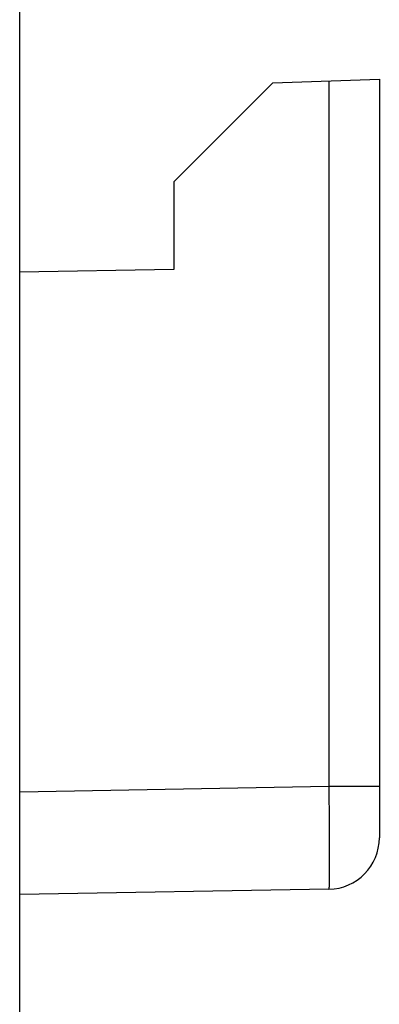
# Model space of a CAD drawing. Header units: millimetres. Extents: x 0 to 420, y 0 to 297.
# Tile 84 of 124: x 153.73 to 157.23, y 194.75 to 204.32. Entities that reach past the tile are written whole.
import ezdxf

# ---------------------------------------------------------------- set-up
doc = ezdxf.new("R2010")
doc.units = ezdxf.units.MM
doc.header["$LTSCALE"] = 23.1
doc.layers.get('0').update_dxf_attribs({"linetype": 'CONTINUOUS'})

msp = doc.modelspace()

# ---------------------------------------------------------------- linework, layer by layer
at = {"color": 7, "linetype": 'CONTINUOUS'}
for p, q in [((153.73172, 152.23759), (153.73172, 211.23749)), ((156.19554, 203.70184), (157.23172, 203.73802)), ((157.23172, 203.73802), (157.23172, 196.36502)), ((156.19554, 203.70184), (155.23172, 202.73802)), ((155.23172, 202.73802), (155.23172, 201.88639)), ((155.23172, 201.88639), (153.73149, 201.86021)), ((156.74045, 195.86509), (153.73172, 195.81257))]:
    msp.add_line(p, q, dxfattribs=at)
at = {"color": 9, "linetype": 'CONTINUOUS'}
for p, q in [((156.74045, 203.72087), (156.74045, 196.86494)), ((153.73172, 196.81242), (156.74045, 196.86494)), ((156.74045, 196.86494), (157.23172, 196.86494))]:
    msp.add_line(p, q, dxfattribs=at)
at = {"color": 7, "linetype": 'CONTINUOUS'}
msp.add_arc((156.73172, 196.36502), 0.5, 270.99999, 360, dxfattribs=at)
at = {"color": 9, "linetype": 'CONTINUOUS'}
for points, knots in [([(156.74045, 196.86494), (156.74102, 196.79992), (156.74285, 196.56427), (156.74406, 196.32862), (156.74406, 196.15799)], [0, 0, 0, 0, 0.275927, 1, 1, 1, 1]), ([(156.74405, 196.15799), (156.74405, 196.1167), (156.74397, 196.05867), (156.74356, 195.98671), (156.74318, 195.94492), (156.74266, 195.91198), (156.74223, 195.88974), (156.74164, 195.87714), (156.74145, 195.87038), (156.74085, 195.86777), (156.74084, 195.86502), (156.74044, 195.86513)], [0, 0, 0, 0, 0.4227857, 0.5941273, 0.7370171, 0.8502771, 0.9327384, 0.9620325, 0.9831126, 0.9957894, 1, 1, 1, 1])]:
    msp.add_open_spline(points, degree=3, knots=knots, dxfattribs=at)

doc.saveas('drawing.dxf')
